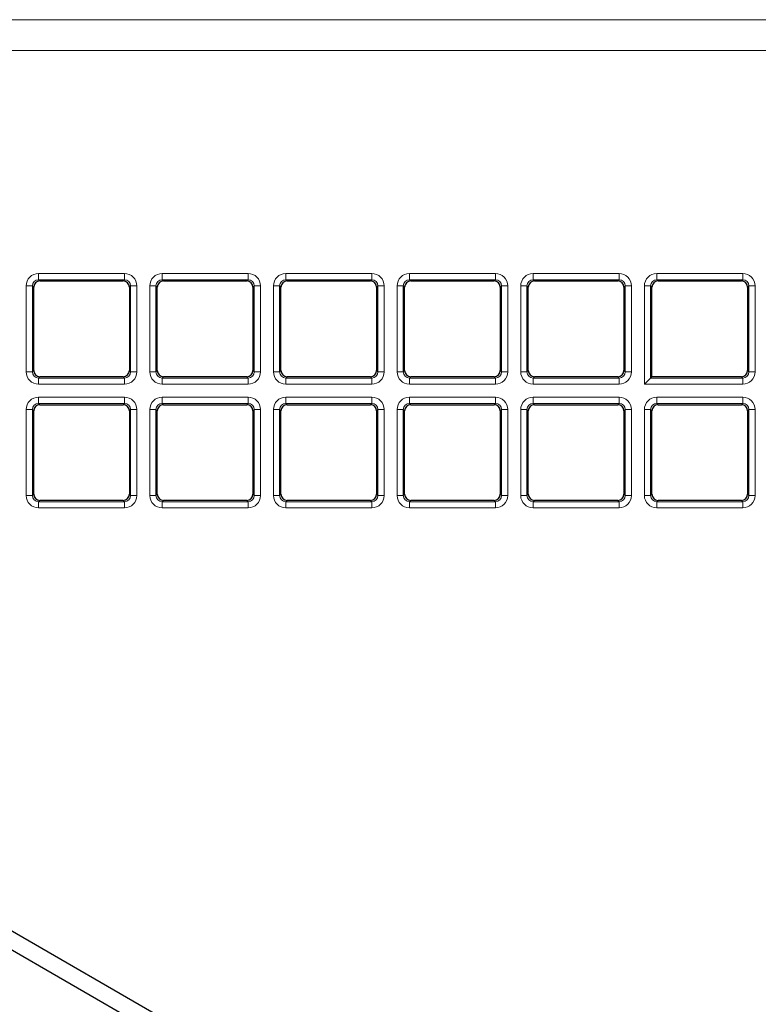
# Paper-space layout 'Blatt3' of a CAD drawing. Header units: millimetres. Extents: x 5 to 418, y 2 to 292.
# Tile 41 of 83: x 111 to 121, y 196 to 209. Entities that reach past the tile are written whole.
import ezdxf

# ---------------------------------------------------------------- set-up
doc = ezdxf.new("R2010")
doc.units = ezdxf.units.MM

psp = doc.layouts.new('Blatt3')

# ---------------------------------------------------------------- linework, layer by layer
at = {"color": 7, "linetype": 'Continuous', "lineweight": 18}
for p, q in [((82.5242, 208.9677), (122.8244, 208.9677)), ((122.8244, 208.5511), (82.5242, 208.5511)), ((111.4646, 205.5476), (112.6232, 205.5476)), ((111.4646, 205.5476), (111.4646, 205.4643)), ((112.6232, 205.5476), (112.6232, 205.4643)), ((113.1313, 205.5476), (114.2899, 205.5476)), ((113.1313, 205.5476), (113.1313, 205.4643)), ((114.2899, 205.5476), (114.2899, 205.4643)), ((114.7979, 205.5476), (114.7979, 205.4643)), ((114.7979, 205.5476), (115.9565, 205.5476)), ((115.9565, 205.5476), (115.9565, 205.4643)), ((116.4646, 205.5476), (116.4646, 205.4643)), ((116.4646, 205.5476), (117.6232, 205.5476)), ((117.6232, 205.5476), (117.6232, 205.4643)), ((118.1313, 205.5476), (119.2899, 205.5476)), ((118.1313, 205.5476), (118.1313, 205.4643)), ((119.2899, 205.5476), (119.2899, 205.4643)), ((119.7979, 205.5476), (120.9565, 205.5476)), ((119.7979, 205.4643), (119.7979, 205.5476)), ((120.9565, 205.5476), (120.9565, 205.4643)), ((112.6232, 205.4643), (111.4646, 205.4643)), ((111.4646, 205.4643), (111.4823, 205.4466)), ((112.6055, 205.4466), (112.6232, 205.4643)), ((114.2899, 205.4643), (113.1313, 205.4643)), ((113.1313, 205.4643), (113.149, 205.4466)), ((114.2722, 205.4466), (114.2899, 205.4643)), ((115.9565, 205.4643), (114.7979, 205.4643)), ((114.7979, 205.4643), (114.8156, 205.4466)), ((115.9389, 205.4466), (115.9565, 205.4643)), ((117.6232, 205.4643), (116.4646, 205.4643)), ((116.4646, 205.4643), (116.4823, 205.4466)), ((117.6055, 205.4466), (117.6232, 205.4643)), ((119.2899, 205.4643), (118.1313, 205.4643)), ((118.1313, 205.4643), (118.149, 205.4466)), ((119.2722, 205.4466), (119.2899, 205.4643)), ((120.9565, 205.4643), (119.7979, 205.4643)), ((119.7979, 205.4643), (119.8156, 205.4466)), ((120.9389, 205.4466), (120.9565, 205.4643)), ((111.2982, 204.2225), (111.2982, 205.3811)), ((111.2982, 205.3811), (111.3814, 205.3811)), ((111.3814, 205.3811), (111.3814, 204.2225)), ((111.3991, 205.3634), (111.3814, 205.3811)), ((112.7064, 205.3811), (112.6887, 205.3634)), ((112.7064, 204.2225), (112.7064, 205.3811)), ((112.7064, 205.3811), (112.7897, 205.3811)), ((112.7897, 205.3811), (112.7897, 204.2225)), ((112.9648, 204.2225), (112.9648, 205.3811)), ((112.9648, 205.3811), (113.048, 205.3811)), ((113.048, 205.3811), (113.048, 204.2225)), ((113.0657, 205.3634), (113.048, 205.3811)), ((114.3731, 205.3811), (114.3554, 205.3634)), ((114.3731, 205.3811), (114.4563, 205.3811)), ((114.3731, 204.2225), (114.3731, 205.3811)), ((114.4563, 205.3811), (114.4563, 204.2225)), ((114.6315, 205.3811), (114.7147, 205.3811)), ((114.6315, 204.2225), (114.6315, 205.3811)), ((114.7147, 205.3811), (114.7147, 204.2225)), ((114.7324, 205.3634), (114.7147, 205.3811)), ((116.0398, 205.3811), (116.0221, 205.3634)), ((116.0398, 205.3811), (116.123, 205.3811)), ((116.0398, 204.2225), (116.0398, 205.3811)), ((116.123, 205.3811), (116.123, 204.2225)), ((116.2982, 205.3811), (116.3814, 205.3811)), ((116.2982, 204.2225), (116.2982, 205.3811)), ((116.3814, 205.3811), (116.3814, 204.2225)), ((116.3991, 205.3634), (116.3814, 205.3811)), ((117.7064, 205.3811), (117.6887, 205.3634)), ((117.7064, 204.2225), (117.7064, 205.3811)), ((117.7064, 205.3811), (117.7897, 205.3811)), ((117.7897, 205.3811), (117.7897, 204.2225)), ((117.9648, 204.2225), (117.9648, 205.3811)), ((117.9648, 205.3811), (118.048, 205.3811)), ((118.048, 205.3811), (118.048, 204.2225)), ((118.0657, 205.3634), (118.048, 205.3811)), ((119.3731, 205.3811), (119.3554, 205.3634)), ((119.3731, 205.3811), (119.4563, 205.3811)), ((119.3731, 204.2225), (119.3731, 205.3811)), ((119.4563, 205.3811), (119.4563, 204.2225)), ((119.6315, 204.0561), (119.6315, 205.3811)), ((119.7147, 205.3811), (119.6315, 205.3811)), ((119.7147, 205.3811), (119.7147, 204.1393)), ((119.7324, 205.3634), (119.7147, 205.3811)), ((121.0398, 205.3811), (121.0221, 205.3634)), ((121.0398, 204.2225), (121.0398, 205.3811)), ((121.123, 205.3811), (121.0398, 205.3811)), ((121.123, 205.3811), (121.123, 204.2225)), ((111.2982, 204.2225), (111.3814, 204.2225)), ((111.3814, 204.2225), (111.3991, 204.2402)), ((112.6887, 204.2402), (112.7064, 204.2225)), ((112.7064, 204.2225), (112.7897, 204.2225)), ((112.9648, 204.2225), (113.048, 204.2225)), ((113.048, 204.2225), (113.0657, 204.2402)), ((114.3554, 204.2402), (114.3731, 204.2225)), ((114.3731, 204.2225), (114.4563, 204.2225)), ((114.6315, 204.2225), (114.7147, 204.2225)), ((114.7147, 204.2225), (114.7324, 204.2402)), ((116.0221, 204.2402), (116.0398, 204.2225)), ((116.0398, 204.2225), (116.123, 204.2225)), ((116.2982, 204.2225), (116.3814, 204.2225)), ((116.3814, 204.2225), (116.3991, 204.2402)), ((117.6887, 204.2402), (117.7064, 204.2225)), ((117.7064, 204.2225), (117.7897, 204.2225)), ((117.9648, 204.2225), (118.048, 204.2225)), ((118.048, 204.2225), (118.0657, 204.2402)), ((119.3554, 204.2402), (119.3731, 204.2225)), ((119.3731, 204.2225), (119.4563, 204.2225)), ((121.0221, 204.2402), (121.0398, 204.2225)), ((121.123, 204.2225), (121.0398, 204.2225)), ((111.4823, 204.157), (111.4646, 204.1393)), ((111.4646, 204.1393), (112.6232, 204.1393)), ((111.4646, 204.1393), (111.4646, 204.0561)), ((112.6232, 204.1393), (112.6055, 204.157)), ((112.6232, 204.1393), (112.6232, 204.0561)), ((113.149, 204.157), (113.1313, 204.1393)), ((113.1313, 204.1393), (113.1313, 204.0561)), ((113.1313, 204.1393), (114.2899, 204.1393)), ((114.2899, 204.1393), (114.2722, 204.157)), ((114.2899, 204.1393), (114.2899, 204.0561)), ((114.8156, 204.157), (114.7979, 204.1393)), ((114.7979, 204.1393), (115.9565, 204.1393)), ((114.7979, 204.1393), (114.7979, 204.0561)), ((115.9565, 204.1393), (115.9389, 204.157)), ((115.9565, 204.1393), (115.9565, 204.0561)), ((116.4823, 204.157), (116.4646, 204.1393)), ((116.4646, 204.1393), (117.6232, 204.1393)), ((116.4646, 204.1393), (116.4646, 204.0561)), ((117.6232, 204.1393), (117.6055, 204.157)), ((117.6232, 204.1393), (117.6232, 204.0561)), ((118.149, 204.157), (118.1313, 204.1393)), ((118.1313, 204.1393), (118.1313, 204.0561)), ((118.1313, 204.1393), (119.2899, 204.1393)), ((119.2899, 204.1393), (119.2722, 204.157)), ((119.2899, 204.1393), (119.2899, 204.0561)), ((119.7147, 204.1393), (120.9565, 204.1393)), ((120.9565, 204.1393), (120.9389, 204.157)), ((120.9565, 204.0561), (120.9565, 204.1393)), ((112.6232, 204.0561), (111.4646, 204.0561)), ((114.2899, 204.0561), (113.1313, 204.0561)), ((115.9565, 204.0561), (114.7979, 204.0561)), ((117.6232, 204.0561), (116.4646, 204.0561)), ((119.2899, 204.0561), (118.1313, 204.0561)), ((120.9565, 204.0561), (119.6315, 204.0561)), ((111.4646, 203.8809), (112.6232, 203.8809)), ((111.4646, 203.8809), (111.4646, 203.7977)), ((112.6232, 203.8809), (112.6232, 203.7977)), ((113.1313, 203.8809), (114.2899, 203.8809)), ((113.1313, 203.8809), (113.1313, 203.7977)), ((114.2899, 203.8809), (114.2899, 203.7977)), ((114.7979, 203.8809), (114.7979, 203.7977)), ((114.7979, 203.8809), (115.9565, 203.8809)), ((115.9565, 203.8809), (115.9565, 203.7977)), ((116.4646, 203.8809), (117.6232, 203.8809)), ((116.4646, 203.8809), (116.4646, 203.7977)), ((117.6232, 203.8809), (117.6232, 203.7977)), ((118.1313, 203.8809), (118.1313, 203.7977)), ((118.1313, 203.8809), (119.2899, 203.8809)), ((119.2899, 203.8809), (119.2899, 203.7977)), ((119.7979, 203.8809), (120.9565, 203.8809)), ((119.7979, 203.8809), (119.7979, 203.7977)), ((120.9565, 203.8809), (120.9565, 203.7977)), ((111.2982, 202.5558), (111.2982, 203.7144)), ((111.2982, 203.7144), (111.3814, 203.7144)), ((111.3814, 203.7144), (111.3814, 202.5558)), ((111.3991, 203.6968), (111.3814, 203.7144)), ((112.6232, 203.7977), (111.4646, 203.7977)), ((111.4646, 203.7977), (111.4823, 203.78)), ((112.6055, 203.78), (112.6232, 203.7977)), ((112.7064, 203.7144), (112.6887, 203.6968)), ((112.7064, 202.5558), (112.7064, 203.7144)), ((112.7064, 203.7144), (112.7897, 203.7144)), ((112.7897, 203.7144), (112.7897, 202.5558)), ((112.9648, 202.5558), (112.9648, 203.7144)), ((112.9648, 203.7144), (113.048, 203.7144)), ((113.048, 203.7144), (113.048, 202.5558)), ((113.0657, 203.6968), (113.048, 203.7144)), ((114.2899, 203.7977), (113.1313, 203.7977)), ((113.1313, 203.7977), (113.149, 203.78)), ((114.2722, 203.78), (114.2899, 203.7977)), ((114.3731, 203.7144), (114.3554, 203.6968)), ((114.3731, 202.5558), (114.3731, 203.7144)), ((114.3731, 203.7144), (114.4563, 203.7144)), ((114.4563, 203.7144), (114.4563, 202.5558)), ((114.6315, 202.5558), (114.6315, 203.7144)), ((114.6315, 203.7144), (114.7147, 203.7144)), ((114.7147, 203.7144), (114.7147, 202.5558)), ((114.7324, 203.6968), (114.7147, 203.7144)), ((115.9565, 203.7977), (114.7979, 203.7977)), ((114.7979, 203.7977), (114.8156, 203.78)), ((115.9389, 203.78), (115.9565, 203.7977)), ((116.0398, 203.7144), (116.0221, 203.6968)), ((116.0398, 202.5558), (116.0398, 203.7144)), ((116.0398, 203.7144), (116.123, 203.7144)), ((116.123, 203.7144), (116.123, 202.5558)), ((116.2982, 202.5558), (116.2982, 203.7144)), ((116.2982, 203.7144), (116.3814, 203.7144)), ((116.3814, 203.7144), (116.3814, 202.5558)), ((116.3991, 203.6968), (116.3814, 203.7144)), ((117.6232, 203.7977), (116.4646, 203.7977)), ((116.4646, 203.7977), (116.4823, 203.78)), ((117.6055, 203.78), (117.6232, 203.7977)), ((117.7064, 203.7144), (117.6887, 203.6968)), ((117.7064, 203.7144), (117.7897, 203.7144)), ((117.7064, 202.5558), (117.7064, 203.7144)), ((117.7897, 203.7144), (117.7897, 202.5558)), ((117.9648, 203.7144), (118.048, 203.7144)), ((117.9648, 202.5558), (117.9648, 203.7144)), ((118.048, 203.7144), (118.048, 202.5558)), ((118.0657, 203.6968), (118.048, 203.7144)), ((119.2899, 203.7977), (118.1313, 203.7977)), ((118.1313, 203.7977), (118.149, 203.78)), ((119.2722, 203.78), (119.2899, 203.7977)), ((119.3731, 203.7144), (119.3554, 203.6968)), ((119.3731, 202.5558), (119.3731, 203.7144)), ((119.3731, 203.7144), (119.4563, 203.7144)), ((119.4563, 203.7144), (119.4563, 202.5558)), ((119.6315, 202.5558), (119.6315, 203.7144)), ((119.7147, 203.7144), (119.6315, 203.7144)), ((119.7147, 203.7144), (119.7147, 202.5558)), ((119.7324, 203.6968), (119.7147, 203.7144)), ((120.9565, 203.7977), (119.7979, 203.7977)), ((119.7979, 203.7977), (119.8156, 203.78)), ((120.9389, 203.78), (120.9565, 203.7977)), ((121.0398, 203.7144), (121.0221, 203.6968)), ((121.0398, 202.5558), (121.0398, 203.7144)), ((121.123, 203.7144), (121.0398, 203.7144)), ((121.123, 203.7144), (121.123, 202.5558)), ((111.2982, 202.5558), (111.3814, 202.5558)), ((111.3814, 202.5558), (111.3991, 202.5735)), ((111.4823, 202.4903), (111.4646, 202.4726)), ((111.4646, 202.4726), (111.4646, 202.3894)), ((111.4646, 202.4726), (112.6232, 202.4726)), ((112.6232, 202.4726), (112.6055, 202.4903)), ((112.6232, 202.4726), (112.6232, 202.3894)), ((112.6887, 202.5735), (112.7064, 202.5558)), ((112.7064, 202.5558), (112.7897, 202.5558)), ((112.9648, 202.5558), (113.048, 202.5558)), ((113.048, 202.5558), (113.0657, 202.5735)), ((113.149, 202.4903), (113.1313, 202.4726)), ((113.1313, 202.4726), (114.2899, 202.4726)), ((113.1313, 202.4726), (113.1313, 202.3894)), ((114.2899, 202.4726), (114.2722, 202.4903)), ((114.2899, 202.4726), (114.2899, 202.3894)), ((114.3554, 202.5735), (114.3731, 202.5558)), ((114.3731, 202.5558), (114.4563, 202.5558)), ((114.6315, 202.5558), (114.7147, 202.5558)), ((114.7147, 202.5558), (114.7324, 202.5735)), ((114.8156, 202.4903), (114.7979, 202.4726)), ((114.7979, 202.4726), (114.7979, 202.3894)), ((114.7979, 202.4726), (115.9565, 202.4726)), ((115.9565, 202.4726), (115.9389, 202.4903)), ((115.9565, 202.4726), (115.9565, 202.3894)), ((116.0221, 202.5735), (116.0398, 202.5558)), ((116.0398, 202.5558), (116.123, 202.5558)), ((116.2982, 202.5558), (116.3814, 202.5558)), ((116.3814, 202.5558), (116.3991, 202.5735)), ((116.4823, 202.4903), (116.4646, 202.4726)), ((116.4646, 202.4726), (116.4646, 202.3894)), ((116.4646, 202.4726), (117.6232, 202.4726)), ((117.6232, 202.4726), (117.6055, 202.4903)), ((117.6232, 202.4726), (117.6232, 202.3894)), ((117.6887, 202.5735), (117.7064, 202.5558)), ((117.7064, 202.5558), (117.7897, 202.5558)), ((117.9648, 202.5558), (118.048, 202.5558)), ((118.048, 202.5558), (118.0657, 202.5735)), ((118.149, 202.4903), (118.1313, 202.4726)), ((118.1313, 202.4726), (119.2899, 202.4726)), ((118.1313, 202.4726), (118.1313, 202.3894)), ((119.2899, 202.4726), (119.2722, 202.4903)), ((119.2899, 202.4726), (119.2899, 202.3894)), ((119.3554, 202.5735), (119.3731, 202.5558)), ((119.3731, 202.5558), (119.4563, 202.5558)), ((119.7147, 202.5558), (119.6315, 202.5558)), ((119.7147, 202.5558), (119.7324, 202.5735)), ((119.8156, 202.4903), (119.7979, 202.4726)), ((119.7979, 202.4726), (120.9565, 202.4726)), ((119.7979, 202.4726), (119.7979, 202.3894)), ((120.9565, 202.4726), (120.9389, 202.4903)), ((120.9565, 202.4726), (120.9565, 202.3894)), ((121.0221, 202.5735), (121.0398, 202.5558)), ((121.123, 202.5558), (121.0398, 202.5558)), ((112.6232, 202.3894), (111.4646, 202.3894)), ((114.2899, 202.3894), (113.1313, 202.3894)), ((115.9565, 202.3894), (114.7979, 202.3894)), ((117.6232, 202.3894), (116.4646, 202.3894)), ((119.2899, 202.3894), (118.1313, 202.3894)), ((120.9565, 202.3894), (119.7979, 202.3894))]:
    psp.add_line(p, q, dxfattribs=at)
at = {"color": 7, "linetype": 'Continuous', "lineweight": 25}
for p, q in [((111.4823, 205.4466), (112.6055, 205.4466)), ((113.149, 205.4466), (114.2722, 205.4466)), ((114.8156, 205.4466), (115.9389, 205.4466)), ((116.4823, 205.4466), (117.6055, 205.4466)), ((118.149, 205.4466), (119.2722, 205.4466)), ((119.8156, 205.4466), (120.9389, 205.4466)), ((111.3991, 204.2402), (111.3991, 205.3634)), ((112.6887, 205.3634), (112.6887, 204.2402)), ((113.0657, 204.2402), (113.0657, 205.3634)), ((114.3554, 205.3634), (114.3554, 204.2402)), ((114.7324, 204.2402), (114.7324, 205.3634)), ((116.0221, 205.3634), (116.0221, 204.2402)), ((116.3991, 204.2402), (116.3991, 205.3634)), ((117.6887, 205.3634), (117.6887, 204.2402)), ((118.0657, 204.2402), (118.0657, 205.3634)), ((119.3554, 205.3634), (119.3554, 204.2402)), ((119.7324, 204.157), (119.7324, 205.3634)), ((121.0221, 205.3634), (121.0221, 204.2402)), ((112.6055, 204.157), (111.4823, 204.157)), ((114.2722, 204.157), (113.149, 204.157)), ((115.9389, 204.157), (114.8156, 204.157)), ((117.6055, 204.157), (116.4823, 204.157)), ((119.2722, 204.157), (118.149, 204.157)), ((119.7147, 204.1393), (119.6315, 204.0561)), ((119.7324, 204.157), (119.7147, 204.1393)), ((120.9389, 204.157), (119.7324, 204.157)), ((111.3991, 202.5735), (111.3991, 203.6968)), ((111.4823, 203.78), (112.6055, 203.78)), ((112.6887, 203.6968), (112.6887, 202.5735)), ((113.0657, 202.5735), (113.0657, 203.6968)), ((113.149, 203.78), (114.2722, 203.78)), ((114.3554, 203.6968), (114.3554, 202.5735)), ((114.7324, 202.5735), (114.7324, 203.6968)), ((114.8156, 203.78), (115.9389, 203.78)), ((116.0221, 203.6968), (116.0221, 202.5735)), ((116.3991, 202.5735), (116.3991, 203.6968)), ((116.4823, 203.78), (117.6055, 203.78)), ((117.6887, 203.6968), (117.6887, 202.5735)), ((118.0657, 202.5735), (118.0657, 203.6968)), ((118.149, 203.78), (119.2722, 203.78)), ((119.3554, 203.6968), (119.3554, 202.5735)), ((119.7324, 202.5735), (119.7324, 203.6968)), ((119.8156, 203.78), (120.9389, 203.78)), ((121.0221, 203.6968), (121.0221, 202.5735)), ((112.6055, 202.4903), (111.4823, 202.4903)), ((114.2722, 202.4903), (113.149, 202.4903)), ((115.9389, 202.4903), (114.8156, 202.4903)), ((117.6055, 202.4903), (116.4823, 202.4903)), ((119.2722, 202.4903), (118.149, 202.4903)), ((120.9389, 202.4903), (119.8156, 202.4903)), ((120.6612, 191.1675), (102.6461, 201.5685)), ((102.5378, 201.3808), (120.5528, 190.9798))]:
    psp.add_line(p, q, dxfattribs=at)
at = {"color": 7, "linetype": 'Continuous', "lineweight": 18}
for centre, major_axis, ratio, start_param, end_param in [((111.4651, 205.3807), (0.1182, -0.1182), 0.9972647, 2.357564, 3.9256213), ((112.6228, 205.3807), (-0.1182, -0.1182), 0.9972647, 2.357564, 3.9256213), ((113.1317, 205.3807), (0.1182, -0.1182), 0.9972647, 2.357564, 3.9256213), ((114.2894, 205.3807), (-0.1182, -0.1182), 0.9972647, 2.357564, 3.9256213), ((114.7984, 205.3807), (0.1182, -0.1182), 0.9972647, 2.357564, 3.9256213), ((115.9561, 205.3807), (-0.1182, -0.1182), 0.9972647, 2.357564, 3.9256213), ((116.4651, 205.3807), (0.1182, -0.1182), 0.9972647, 2.357564, 3.9256213), ((117.6228, 205.3807), (-0.1182, -0.1182), 0.9972647, 2.357564, 3.9256213), ((118.1317, 205.3807), (0.1182, -0.1182), 0.9972647, 2.357564, 3.9256213), ((119.2894, 205.3807), (-0.1182, -0.1182), 0.9972647, 2.357564, 3.9256213), ((119.7984, 205.3807), (0.1182, -0.1182), 0.9972647, 2.357564, 3.9256213), ((120.9561, 205.3807), (-0.1182, -0.1182), 0.9972647, 2.357564, 3.9256213), ((111.4651, 205.3807), (-0.0594, 0.0594), 0.9918461, 5.4991567, 7.0672139), ((112.6228, 205.3807), (0.0594, 0.0594), 0.9918461, 5.4991567, 7.0672139), ((113.1317, 205.3807), (0.0594, -0.0594), 0.9918461, 2.357564, 3.9256213), ((114.2894, 205.3807), (0.0594, 0.0594), 0.9918461, 5.4991567, 7.0672139), ((114.7984, 205.3807), (0.0594, -0.0594), 0.9918461, 2.357564, 3.9256213), ((115.9561, 205.3807), (0.0594, 0.0594), 0.9918461, 5.4991567, 7.0672139), ((116.4651, 205.3807), (0.0594, -0.0594), 0.9918461, 2.357564, 3.9256213), ((117.6228, 205.3807), (0.0594, 0.0594), 0.9918461, 5.4991567, 7.0672139), ((118.1317, 205.3807), (0.0594, -0.0594), 0.9918461, 2.357564, 3.9256213), ((119.2894, 205.3807), (0.0594, 0.0594), 0.9918461, 5.4991567, 7.0672139), ((119.7984, 205.3807), (0.0594, -0.0594), 0.9918461, 2.357564, 3.9256213), ((120.9561, 205.3807), (0.0594, 0.0594), 0.9918461, 5.4991567, 7.0672139), ((111.4651, 204.223), (0.1182, 0.1182), 0.9972647, 2.357564, 3.9256213), ((111.4651, 204.223), (0.0594, 0.0594), 0.9918461, 2.357564, 3.9256213), ((112.6228, 204.223), (-0.0594, 0.0594), 0.9918461, 2.357564, 3.9256213), ((112.6228, 204.223), (-0.1182, 0.1182), 0.9972647, 2.357564, 3.9256213), ((113.1317, 204.223), (0.1182, 0.1182), 0.9972647, 2.357564, 3.9256213), ((113.1317, 204.223), (0.0594, 0.0594), 0.9918461, 2.357564, 3.9256213), ((114.2894, 204.223), (-0.0594, 0.0594), 0.9918461, 2.357564, 3.9256213), ((114.2894, 204.223), (-0.1182, 0.1182), 0.9972647, 2.357564, 3.9256213), ((114.7984, 204.223), (0.1182, 0.1182), 0.9972647, 2.357564, 3.9256213), ((114.7984, 204.223), (0.0594, 0.0594), 0.9918461, 2.357564, 3.9256213), ((115.9561, 204.223), (-0.1182, 0.1182), 0.9972647, 2.357564, 3.9256213), ((115.9561, 204.223), (-0.0594, 0.0594), 0.9918461, 2.357564, 3.9256213), ((116.4651, 204.223), (0.1182, 0.1182), 0.9972647, 2.357564, 3.9256213), ((116.4651, 204.223), (0.0594, 0.0594), 0.9918461, 2.357564, 3.9256213), ((117.6228, 204.223), (-0.0594, 0.0594), 0.9918461, 2.357564, 3.9256213), ((117.6228, 204.223), (-0.1182, 0.1182), 0.9972647, 2.357564, 3.9256213), ((118.1317, 204.223), (0.1182, 0.1182), 0.9972647, 2.357564, 3.9256213), ((118.1317, 204.223), (0.0594, 0.0594), 0.9918461, 2.357564, 3.9256213), ((119.2894, 204.223), (-0.1182, 0.1182), 0.9972647, 2.357564, 3.9256213), ((119.2894, 204.223), (-0.0594, 0.0594), 0.9918461, 2.357564, 3.9256213), ((120.9561, 204.223), (-0.1182, 0.1182), 0.9972647, 2.357564, 3.9256213), ((120.9561, 204.223), (-0.0594, 0.0594), 0.9918461, 2.357564, 3.9256213), ((111.4651, 203.714), (0.1182, -0.1182), 0.9972647, 2.357564, 3.9256213), ((112.6228, 203.714), (-0.1182, -0.1182), 0.9972647, 2.357564, 3.9256213), ((113.1317, 203.714), (0.1182, -0.1182), 0.9972647, 2.357564, 3.9256213), ((114.2894, 203.714), (-0.1182, -0.1182), 0.9972647, 2.357564, 3.9256213), ((114.7984, 203.714), (0.1182, -0.1182), 0.9972647, 2.357564, 3.9256213), ((115.9561, 203.714), (-0.1182, -0.1182), 0.9972647, 2.357564, 3.9256213), ((116.4651, 203.714), (0.1182, -0.1182), 0.9972647, 2.357564, 3.9256213), ((117.6228, 203.714), (-0.1182, -0.1182), 0.9972647, 2.357564, 3.9256213), ((118.1317, 203.714), (0.1182, -0.1182), 0.9972647, 2.357564, 3.9256213), ((119.2894, 203.714), (-0.1182, -0.1182), 0.9972647, 2.357564, 3.9256213), ((119.7984, 203.714), (0.1182, -0.1182), 0.9972647, 2.357564, 3.9256213), ((120.9561, 203.714), (-0.1182, -0.1182), 0.9972647, 2.357564, 3.9256213), ((111.4651, 203.714), (-0.0594, 0.0594), 0.9918461, 5.4991567, 7.0672139), ((112.6228, 203.714), (0.0594, 0.0594), 0.9918461, 5.4991567, 7.0672139), ((113.1317, 203.714), (-0.0594, 0.0594), 0.9918461, 5.4991567, 7.0672139), ((114.2894, 203.714), (0.0594, 0.0594), 0.9918461, 5.4991567, 7.0672139), ((114.7984, 203.714), (-0.0594, 0.0594), 0.9918461, 5.4991567, 7.0672139), ((115.9561, 203.714), (0.0594, 0.0594), 0.9918461, 5.4991567, 7.0672139), ((116.4651, 203.714), (-0.0594, 0.0594), 0.9918461, 5.4991567, 7.0672139), ((117.6228, 203.714), (0.0594, 0.0594), 0.9918461, 5.4991567, 7.0672139), ((118.1317, 203.714), (-0.0594, 0.0594), 0.9918461, 5.4991567, 7.0672139), ((119.2894, 203.714), (0.0594, 0.0594), 0.9918461, 5.4991567, 7.0672139), ((119.7984, 203.714), (-0.0594, 0.0594), 0.9918461, 5.4991567, 7.0672139), ((120.9561, 203.714), (0.0594, 0.0594), 0.9918461, 5.4991567, 7.0672139), ((111.4651, 202.5563), (0.1182, 0.1182), 0.9972647, 2.357564, 3.9256213), ((111.4651, 202.5563), (0.0594, 0.0594), 0.9918461, 2.357564, 3.9256213), ((112.6228, 202.5563), (-0.1182, 0.1182), 0.9972647, 2.357564, 3.9256213), ((112.6228, 202.5563), (0.0594, -0.0594), 0.9918461, 5.4991567, 7.0672139), ((113.1317, 202.5563), (0.1182, 0.1182), 0.9972647, 2.357564, 3.9256213), ((113.1317, 202.5563), (0.0594, 0.0594), 0.9918461, 2.357564, 3.9256213), ((114.2894, 202.5563), (-0.1182, 0.1182), 0.9972647, 2.357564, 3.9256213), ((114.2894, 202.5563), (0.0594, -0.0594), 0.9918461, 5.4991567, 7.0672139), ((114.7984, 202.5563), (0.1182, 0.1182), 0.9972647, 2.357564, 3.9256213), ((114.7984, 202.5563), (0.0594, 0.0594), 0.9918461, 2.357564, 3.9256213), ((115.9561, 202.5563), (0.0594, -0.0594), 0.9918461, 5.4991567, 7.0672139), ((115.9561, 202.5563), (-0.1182, 0.1182), 0.9972647, 2.357564, 3.9256213), ((116.4651, 202.5563), (0.1182, 0.1182), 0.9972647, 2.357564, 3.9256213), ((116.4651, 202.5563), (0.0594, 0.0594), 0.9918461, 2.357564, 3.9256213), ((117.6228, 202.5563), (-0.1182, 0.1182), 0.9972647, 2.357564, 3.9256213), ((117.6228, 202.5563), (0.0594, -0.0594), 0.9918461, 5.4991567, 7.0672139), ((118.1317, 202.5563), (0.1182, 0.1182), 0.9972647, 2.357564, 3.9256213), ((118.1317, 202.5563), (0.0594, 0.0594), 0.9918461, 2.357564, 3.9256213), ((119.2894, 202.5563), (0.0594, -0.0594), 0.9918461, 5.4991567, 7.0672139), ((119.2894, 202.5563), (-0.1182, 0.1182), 0.9972647, 2.357564, 3.9256213), ((119.7984, 202.5563), (0.1182, 0.1182), 0.9972647, 2.357564, 3.9256213), ((119.7984, 202.5563), (0.0594, 0.0594), 0.9918461, 2.357564, 3.9256213), ((120.9561, 202.5563), (-0.1182, 0.1182), 0.9972647, 2.357564, 3.9256213), ((120.9561, 202.5563), (0.0594, -0.0594), 0.9918461, 5.4991567, 7.0672139)]:
    psp.add_ellipse(centre, major_axis=major_axis, ratio=ratio, start_param=start_param, end_param=end_param, dxfattribs=at)
at = {"color": 7, "linetype": 'Continuous', "lineweight": 25}
for centre, major_axis in [((111.4825, 205.3632), (0.0591, -0.0591)), ((112.6053, 205.3632), (-0.0591, -0.0591)), ((113.1492, 205.3632), (0.0591, -0.0591)), ((114.272, 205.3632), (-0.0591, -0.0591)), ((114.8159, 205.3632), (0.0591, -0.0591)), ((115.9386, 205.3632), (-0.0591, -0.0591)), ((116.4825, 205.3632), (0.0591, -0.0591)), ((117.6053, 205.3632), (-0.0591, -0.0591)), ((118.1492, 205.3632), (0.0591, -0.0591)), ((119.272, 205.3632), (-0.0591, -0.0591)), ((119.8159, 205.3632), (0.0591, -0.0591)), ((120.9386, 205.3632), (-0.0591, -0.0591)), ((111.4825, 204.2404), (0.0591, 0.0591)), ((112.6053, 204.2404), (-0.0591, 0.0591)), ((113.1492, 204.2404), (0.0591, 0.0591)), ((114.272, 204.2404), (-0.0591, 0.0591)), ((114.8159, 204.2404), (0.0591, 0.0591)), ((115.9386, 204.2404), (-0.0591, 0.0591)), ((116.4825, 204.2404), (0.0591, 0.0591)), ((117.6053, 204.2404), (-0.0591, 0.0591)), ((118.1492, 204.2404), (0.0591, 0.0591)), ((119.272, 204.2404), (-0.0591, 0.0591)), ((120.9386, 204.2404), (-0.0591, 0.0591)), ((111.4825, 203.6965), (0.0591, -0.0591)), ((112.6053, 203.6965), (-0.0591, -0.0591)), ((113.1492, 203.6965), (0.0591, -0.0591)), ((114.272, 203.6965), (-0.0591, -0.0591)), ((114.8159, 203.6965), (0.0591, -0.0591)), ((115.9386, 203.6965), (-0.0591, -0.0591)), ((116.4825, 203.6965), (0.0591, -0.0591)), ((117.6053, 203.6965), (-0.0591, -0.0591)), ((118.1492, 203.6965), (0.0591, -0.0591)), ((119.272, 203.6965), (-0.0591, -0.0591)), ((119.8159, 203.6965), (0.0591, -0.0591)), ((120.9386, 203.6965), (-0.0591, -0.0591)), ((111.4825, 202.5738), (0.0591, 0.0591)), ((112.6053, 202.5738), (-0.0591, 0.0591)), ((113.1492, 202.5738), (0.0591, 0.0591)), ((114.272, 202.5738), (-0.0591, 0.0591)), ((114.8159, 202.5738), (0.0591, 0.0591)), ((115.9386, 202.5738), (-0.0591, 0.0591)), ((116.4825, 202.5738), (0.0591, 0.0591)), ((117.6053, 202.5738), (-0.0591, 0.0591)), ((118.1492, 202.5738), (0.0591, 0.0591)), ((119.272, 202.5738), (-0.0591, 0.0591)), ((119.8159, 202.5738), (0.0591, 0.0591)), ((120.9386, 202.5738), (-0.0591, 0.0591))]:
    psp.add_ellipse(centre, major_axis=major_axis, ratio=0.9972647, start_param=2.357564, end_param=3.9256213, dxfattribs=at)

doc.saveas('drawing.dxf')
